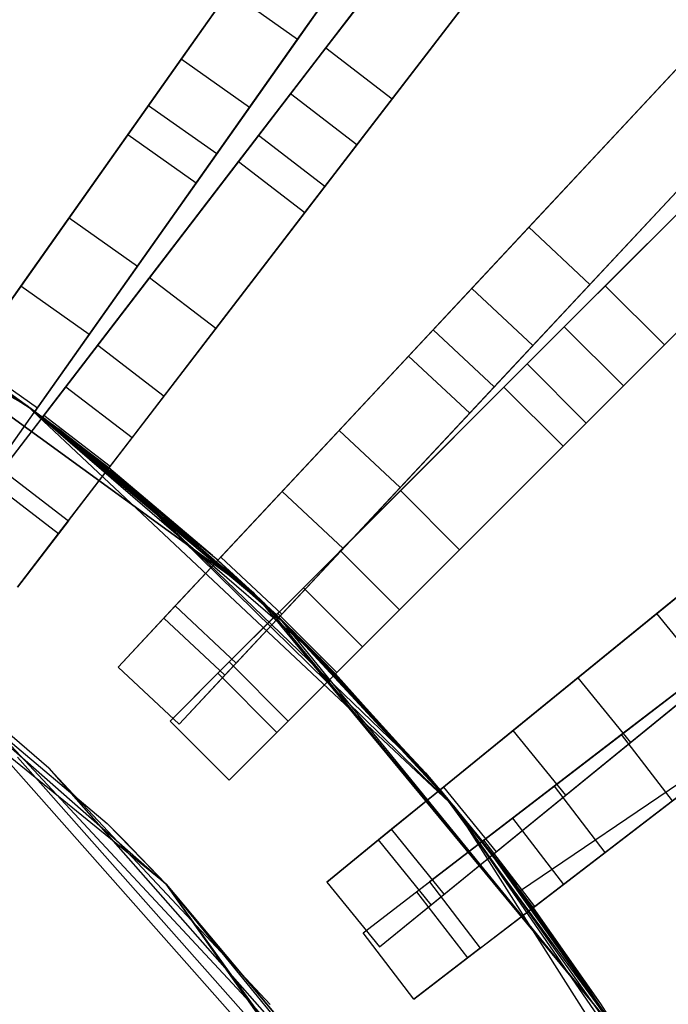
# Model space of a CAD drawing. Extents: x 0.2 to 26, y -12.8 to 12.8.
# Tile 91 of 97: x 17.2 to 19.1, y 3.9 to 6.8. Entities that reach past the tile are written whole.
import ezdxf

# ---------------------------------------------------------------- set-up
doc = ezdxf.new("R2010")
doc.units = 0
doc.header["$LTSCALE"] = 2.54
doc.layers.get('0').update_dxf_attribs({"color": 13, "linetype": 'CONTINUOUS'})

# ---------------------------------------------------------------- blocks, each defined once
blk = doc.blocks.new('PUKET-M-11161_B_STL')
at = {"color": 0}
for p, q in [((18.8723, 7.7451, 41.0515), (18.0956, 6.7328, 42.1723)), ((18.8723, 7.7451, 41.0515), (18.0956, 6.7328, 42.1723)), ((18.011, 6.7592, 30.2624), (18.6615, 7.6807, 26.4259)), ((18.011, 6.7592, 30.2624), (18.6615, 7.6807, 26.4259)), ((17.6626, 6.699, 30.2316), (18.3132, 7.6208, 26.384)), ((17.6626, 6.699, 30.2316), (18.3132, 7.6208, 26.384)), ((17.5652, 6.5611, 3.0687), (18.2845, 7.5801, 3.9391)), ((17.5652, 6.5611, 3.0687), (18.2845, 7.5801, 3.9391)), ((19.0707, 7.5929, 41.0515), (18.294, 6.5807, 42.1723)), ((19.0707, 7.5929, 41.0515), (18.294, 6.5807, 42.1723)), ((17.8944, 6.4706, 42.6925), (18.7192, 7.5456, 41.6555)), ((17.8944, 6.4706, 42.6925), (18.7192, 7.5456, 41.6555)), ((18.2119, 7.4773, 4.1609), (17.5029, 6.4729, 3.2954)), ((18.2119, 7.4773, 4.1609), (17.5029, 6.4729, 3.2954)), ((17.8668, 6.5548, 30.2316), (18.5175, 7.4766, 26.384)), ((17.8668, 6.5548, 30.2316), (18.5175, 7.4766, 26.384)), ((18.4887, 7.4359, 3.9391), (17.7694, 6.4169, 3.0687)), ((18.4887, 7.4359, 3.9391), (17.7694, 6.4169, 3.0687)), ((18.626, 7.4241, 18.7072), (17.99, 6.5953, 15.0852)), ((18.626, 7.4241, 18.7072), (17.99, 6.5953, 15.0852)), ((18.9176, 7.3934, 41.6555), (18.0927, 6.3184, 42.6925)), ((18.9176, 7.3934, 41.6555), (18.0927, 6.3184, 42.6925)), ((18.4162, 7.3331, 4.1609), (17.7072, 6.3287, 3.2954)), ((18.4162, 7.3331, 4.1609), (17.7072, 6.3287, 3.2954)), ((18.1884, 6.4431, 15.0852), (18.8244, 7.2719, 18.7072)), ((18.1884, 6.4431, 15.0852), (18.8244, 7.2719, 18.7072)), ((17.8347, 6.3928, 15.0929), (18.4708, 7.2217, 18.7313)), ((17.8347, 6.3928, 15.0929), (18.4708, 7.2217, 18.7313)), ((18.0331, 6.2406, 15.0929), (18.6691, 7.0695, 18.7313)), ((18.0331, 6.2406, 15.0929), (18.6691, 7.0695, 18.7313)), ((19.4727, 7.0207, 26.4259), (18.7028, 6.1963, 30.2624)), ((19.4727, 7.0207, 26.4259), (18.7028, 6.1963, 30.2624)), ((19.8338, 6.9236, 41.0515), (18.9316, 6.0215, 42.1723)), ((19.8338, 6.9236, 41.0515), (18.9316, 6.0215, 42.1723)), ((17.8068, 6.9033, 30.2624), (17.3275, 6.2243, 34.2595)), ((17.8068, 6.9033, 30.2624), (17.3275, 6.2243, 34.2595)), ((17.8068, 6.9033, 30.2624), (18.011, 6.7592, 30.2624)), ((17.8068, 6.9033, 30.2624), (18.011, 6.7592, 30.2624)), ((18.5321, 6.0136, 30.2316), (19.3022, 6.8381, 26.384)), ((18.5321, 6.0136, 30.2316), (19.3022, 6.8381, 26.384)), ((18.8855, 6.0257, 30.2624), (19.6554, 6.8501, 26.4259)), ((18.8855, 6.0257, 30.2624), (19.6554, 6.8501, 26.4259)), ((18.4169, 5.8902, 3.0687), (19.2682, 6.8017, 3.9391)), ((18.4169, 5.8902, 3.0687), (19.2682, 6.8017, 3.9391)), ((17.5317, 6.0801, 34.2595), (18.011, 6.7592, 30.2624)), ((17.5317, 6.0801, 34.2595), (18.011, 6.7592, 30.2624)), ((18.6978, 5.7877, 42.6925), (19.6559, 6.7458, 41.6555)), ((18.6978, 5.7877, 42.6925), (19.6559, 6.7458, 41.6555)), ((20.0105, 6.7469, 41.0515), (19.1084, 5.8447, 42.1723)), ((20.0105, 6.7469, 41.0515), (19.1084, 5.8447, 42.1723)), ((18.0956, 6.7328, 42.1723), (17.3181, 5.7196, 42.9191)), ((18.0956, 6.7328, 42.1723), (17.3181, 5.7196, 42.9191)), ((18.0956, 6.7328, 42.1723), (18.294, 6.5807, 42.1723)), ((18.0956, 6.7328, 42.1723), (18.294, 6.5807, 42.1723)), ((17.1832, 6.0199, 34.2389), (17.6626, 6.699, 30.2316)), ((17.1832, 6.0199, 34.2389), (17.6626, 6.699, 30.2316)), ((17.8668, 6.5548, 30.2316), (17.6626, 6.699, 30.2316)), ((17.8668, 6.5548, 30.2316), (17.6626, 6.699, 30.2316)), ((19.1823, 6.7098, 4.1609), (18.3432, 5.8113, 3.2954)), ((19.1823, 6.7098, 4.1609), (18.3432, 5.8113, 3.2954)), ((18.7148, 5.8429, 30.2316), (19.4849, 6.6675, 26.384)), ((18.7148, 5.8429, 30.2316), (19.4849, 6.6675, 26.384)), ((19.4509, 6.6311, 3.9391), (18.5996, 5.7195, 3.0687)), ((19.4509, 6.6311, 3.9391), (18.5996, 5.7195, 3.0687)), ((19.5477, 6.6376, 18.7072), (18.809, 5.8988, 15.0852)), ((19.5477, 6.6376, 18.7072), (18.809, 5.8988, 15.0852)), ((18.294, 6.5807, 42.1723), (17.5165, 5.5674, 42.9191)), ((18.294, 6.5807, 42.1723), (17.5165, 5.5674, 42.9191)), ((17.99, 6.5953, 15.0852), (17.5683, 6.0457, 11.6287)), ((17.99, 6.5953, 15.0852), (17.5683, 6.0457, 11.6287)), ((18.1884, 6.4431, 15.0852), (17.99, 6.5953, 15.0852)), ((18.1884, 6.4431, 15.0852), (17.99, 6.5953, 15.0852)), ((19.8327, 6.5691, 41.6555), (18.8746, 5.611, 42.6925)), ((19.8327, 6.5691, 41.6555), (18.8746, 5.611, 42.6925)), ((17.0209, 5.79, 2.6163), (17.5652, 6.5611, 3.0687)), ((17.0209, 5.79, 2.6163), (17.5652, 6.5611, 3.0687)), ((17.3875, 5.8758, 34.2389), (17.8668, 6.5548, 30.2316)), ((17.3875, 5.8758, 34.2389), (17.8668, 6.5548, 30.2316)), ((17.5652, 6.5611, 3.0687), (17.7694, 6.4169, 3.0687)), ((17.5652, 6.5611, 3.0687), (17.7694, 6.4169, 3.0687)), ((19.3651, 6.5391, 4.1609), (18.5259, 5.6406, 3.2954)), ((19.3651, 6.5391, 4.1609), (18.5259, 5.6406, 3.2954)), ((15.6638, 6.5084, 44.1364), (17.2014, 5.6631, 44.1364)), ((15.6638, 6.5084, 44.1364), (17.2014, 5.6631, 44.1364)), ((17.5029, 6.4729, 3.2954), (17.0209, 5.79, 2.8857)), ((17.5029, 6.4729, 3.2954), (17.0209, 5.79, 2.8857)), ((17.2484, 5.6287, 43.2437), (17.8944, 6.4706, 42.6925)), ((17.2484, 5.6287, 43.2437), (17.8944, 6.4706, 42.6925)), ((17.7072, 6.3287, 3.2954), (17.5029, 6.4729, 3.2954)), ((17.7072, 6.3287, 3.2954), (17.5029, 6.4729, 3.2954)), ((18.0927, 6.3184, 42.6925), (17.8944, 6.4706, 42.6925)), ((18.0927, 6.3184, 42.6925), (17.8944, 6.4706, 42.6925)), ((18.6285, 5.7184, 15.0929), (19.3673, 6.4572, 18.7313)), ((18.6285, 5.7184, 15.0929), (19.3673, 6.4572, 18.7313)), ((18.9857, 5.7221, 15.0852), (19.7245, 6.4608, 18.7072)), ((18.9857, 5.7221, 15.0852), (19.7245, 6.4608, 18.7072)), ((17.7667, 5.8935, 11.6287), (18.1884, 6.4431, 15.0852)), ((17.7667, 5.8935, 11.6287), (18.1884, 6.4431, 15.0852)), ((17.2014, 5.6631, 42.4364), (15.8807, 6.4183, 43.2437)), ((17.2014, 5.6631, 42.4364), (15.8807, 6.4183, 43.2437)), ((17.7694, 6.4169, 3.0687), (17.2251, 5.6458, 2.6163)), ((17.7694, 6.4169, 3.0687), (17.2251, 5.6458, 2.6163)), ((17.4134, 5.8437, 11.6201), (17.8347, 6.3928, 15.0929)), ((17.4134, 5.8437, 11.6201), (17.8347, 6.3928, 15.0929)), ((17.8347, 6.3928, 15.0929), (18.0331, 6.2406, 15.0929)), ((17.8347, 6.3928, 15.0929), (18.0331, 6.2406, 15.0929)), ((17.7072, 6.3287, 3.2954), (17.2251, 5.6458, 2.8857)), ((17.7072, 6.3287, 3.2954), (17.2251, 5.6458, 2.8857)), ((18.0927, 6.3184, 42.6925), (17.4467, 5.4765, 43.2437)), ((18.0927, 6.3184, 42.6925), (17.4467, 5.4765, 43.2437)), ((18.8053, 5.5417, 15.0929), (19.5441, 6.2804, 18.7313)), ((18.8053, 5.5417, 15.0929), (19.5441, 6.2804, 18.7313)), ((17.3275, 6.2243, 34.2595), (17.0284, 5.8006, 38.3441)), ((17.3275, 6.2243, 34.2595), (17.0284, 5.8006, 38.3441)), ((17.3275, 6.2243, 34.2595), (17.5317, 6.0801, 34.2595)), ((17.3275, 6.2243, 34.2595), (17.5317, 6.0801, 34.2595)), ((17.6117, 5.6915, 11.6201), (18.0331, 6.2406, 15.0929)), ((17.6117, 5.6915, 11.6201), (18.0331, 6.2406, 15.0929)), ((18.7028, 6.1963, 30.2624), (18.1355, 5.5889, 34.2595)), ((18.7028, 6.1963, 30.2624), (18.1355, 5.5889, 34.2595)), ((18.7028, 6.1963, 30.2624), (18.8855, 6.0257, 30.2624)), ((18.7028, 6.1963, 30.2624), (18.8855, 6.0257, 30.2624)), ((17.8787, 5.1028, 3.3364), (16.4592, 6.1341, 3.3364)), ((16.4592, 6.1341, 1.6364), (17.8787, 5.1028, 1.6364)), ((17.2251, 5.6458, 2.8857), (16.4592, 6.1341, 3.3364)), ((17.8787, 5.1028, 3.3364), (16.4592, 6.1341, 3.3364)), ((17.2251, 5.6458, 2.8857), (16.4592, 6.1341, 3.3364)), ((16.4592, 6.1341, 1.6364), (17.8787, 5.1028, 1.6364)), ((16.4781, 6.1237, 42.9711), (17.2014, 5.6631, 42.4364)), ((16.4781, 6.1237, 42.9711), (17.2014, 5.6631, 42.4364)), ((16.5326, 6.0932, 42.9708), (17.2014, 5.6631, 42.4364)), ((16.5326, 6.0932, 42.9708), (17.2014, 5.6631, 42.4364)), ((17.2326, 5.6564, 38.3441), (17.5317, 6.0801, 34.2595)), ((17.2326, 5.6564, 38.3441), (17.5317, 6.0801, 34.2595)), ((17.5683, 6.0457, 11.6287), (17.2521, 5.6335, 7.5246)), ((17.5683, 6.0457, 11.6287), (17.2521, 5.6335, 7.5246)), ((17.7667, 5.8935, 11.6287), (17.5683, 6.0457, 11.6287)), ((17.7667, 5.8935, 11.6287), (17.5683, 6.0457, 11.6287)), ((16.6409, 6.0307, 43.2433), (17.2014, 5.6631, 44.1364)), ((16.6409, 6.0307, 43.2433), (17.2014, 5.6631, 44.1364)), ((16.8842, 5.5963, 38.3338), (17.1832, 6.0199, 34.2389)), ((16.8842, 5.5963, 38.3338), (17.1832, 6.0199, 34.2389)), ((17.3875, 5.8758, 34.2389), (17.1832, 6.0199, 34.2389)), ((17.3875, 5.8758, 34.2389), (17.1832, 6.0199, 34.2389)), ((17.9648, 5.4061, 34.2389), (18.5321, 6.0136, 30.2316)), ((17.9648, 5.4061, 34.2389), (18.5321, 6.0136, 30.2316)), ((18.9316, 6.0215, 42.1723), (18.0285, 5.1184, 42.9191)), ((18.9316, 6.0215, 42.1723), (18.0285, 5.1184, 42.9191)), ((18.3182, 5.4183, 34.2595), (18.8855, 6.0257, 30.2624)), ((18.3182, 5.4183, 34.2595), (18.8855, 6.0257, 30.2624)), ((18.7148, 5.8429, 30.2316), (18.5321, 6.0136, 30.2316)), ((18.7148, 5.8429, 30.2316), (18.5321, 6.0136, 30.2316)), ((18.9316, 6.0215, 42.1723), (19.1084, 5.8447, 42.1723)), ((18.9316, 6.0215, 42.1723), (19.1084, 5.8447, 42.1723)), ((16.6946, 5.9987, 42.9711), (17.2014, 5.6631, 42.4364)), ((16.6946, 5.9987, 42.9711), (17.2014, 5.6631, 42.4364)), ((16.6946, 5.9987, 43.2437), (17.2014, 5.6631, 44.1364)), ((16.6946, 5.9987, 43.2437), (17.2014, 5.6631, 44.1364)), ((17.4504, 5.4813, 7.5246), (17.7667, 5.8935, 11.6287)), ((17.4504, 5.4813, 7.5246), (17.7667, 5.8935, 11.6287)), ((17.7726, 5.2004, 2.6163), (18.4169, 5.8902, 3.0687)), ((17.7726, 5.2004, 2.6163), (18.4169, 5.8902, 3.0687)), ((18.809, 5.8988, 15.0852), (18.3191, 5.409, 11.6287)), ((18.809, 5.8988, 15.0852), (18.3191, 5.409, 11.6287)), ((18.4169, 5.8902, 3.0687), (18.5996, 5.7195, 3.0687)), ((18.4169, 5.8902, 3.0687), (18.5996, 5.7195, 3.0687)), ((18.9857, 5.7221, 15.0852), (18.809, 5.8988, 15.0852)), ((18.9857, 5.7221, 15.0852), (18.809, 5.8988, 15.0852)), ((17.0884, 5.4521, 38.3338), (17.3875, 5.8758, 34.2389)), ((17.0884, 5.4521, 38.3338), (17.3875, 5.8758, 34.2389)), ((17.0978, 5.4325, 7.4956), (17.4134, 5.8437, 11.6201)), ((17.0978, 5.4325, 7.4956), (17.4134, 5.8437, 11.6201)), ((17.4134, 5.8437, 11.6201), (17.6117, 5.6915, 11.6201)), ((17.4134, 5.8437, 11.6201), (17.6117, 5.6915, 11.6201)), ((18.1475, 5.2355, 34.2389), (18.7148, 5.8429, 30.2316)), ((18.1475, 5.2355, 34.2389), (18.7148, 5.8429, 30.2316)), ((19.1084, 5.8447, 42.1723), (18.2052, 4.9416, 42.9191)), ((19.1084, 5.8447, 42.1723), (18.2052, 4.9416, 42.9191)), ((18.3432, 5.8113, 3.2954), (17.7726, 5.2004, 2.8857)), ((18.3432, 5.8113, 3.2954), (17.7726, 5.2004, 2.8857)), ((18.5259, 5.6406, 3.2954), (18.3432, 5.8113, 3.2954)), ((18.5259, 5.6406, 3.2954), (18.3432, 5.8113, 3.2954)), ((20.0392, 5.8173, 4.1609), (19.0855, 5.0414, 3.2954)), ((20.0392, 5.8173, 4.1609), (19.0855, 5.0414, 3.2954)), ((17.0284, 5.8006, 38.3441), (17.2326, 5.6564, 38.3441)), ((17.0284, 5.8006, 38.3441), (17.2326, 5.6564, 38.3441)), ((17.9475, 5.0373, 43.2437), (18.6978, 5.7877, 42.6925)), ((17.9475, 5.0373, 43.2437), (18.6978, 5.7877, 42.6925)), ((18.8746, 5.611, 42.6925), (18.6978, 5.7877, 42.6925)), ((18.8746, 5.611, 42.6925), (18.6978, 5.7877, 42.6925)), ((17.2251, 5.6458, 2.8857), (17.0724, 5.7546, 2.8861)), ((17.2251, 5.6458, 2.8857), (17.0724, 5.7546, 2.8861)), ((17.3181, 5.7196, 42.9191), (17.2484, 5.6287, 42.9711)), ((17.3181, 5.7196, 42.9191), (17.2484, 5.6287, 42.9711)), ((17.3181, 5.7196, 42.9191), (17.5165, 5.5674, 42.9191)), ((17.3181, 5.7196, 42.9191), (17.5165, 5.5674, 42.9191)), ((18.5996, 5.7195, 3.0687), (17.9554, 5.0297, 2.6163)), ((18.5996, 5.7195, 3.0687), (17.9554, 5.0297, 2.6163)), ((18.1391, 5.229, 11.6201), (18.6285, 5.7184, 15.0929)), ((18.1391, 5.229, 11.6201), (18.6285, 5.7184, 15.0929)), ((18.4959, 5.2322, 11.6287), (18.9857, 5.7221, 15.0852)), ((18.4959, 5.2322, 11.6287), (18.9857, 5.7221, 15.0852)), ((18.6285, 5.7184, 15.0929), (18.8053, 5.5417, 15.0929)), ((18.6285, 5.7184, 15.0929), (18.8053, 5.5417, 15.0929)), ((17.1336, 5.7117, 42.4364), (17.2014, 5.6631, 42.4364)), ((17.1336, 5.7117, 42.4364), (17.2014, 5.6631, 42.4364)), ((17.2962, 5.2803, 7.4956), (17.6117, 5.6915, 11.6201)), ((17.2962, 5.2803, 7.4956), (17.6117, 5.6915, 11.6201)), ((17.1173, 5.4931, 42.4364), (17.2326, 5.6564, 38.3441)), ((17.1173, 5.4931, 42.4364), (17.2326, 5.6564, 38.3441)), ((17.1745, 5.6825, 2.6166), (17.2251, 5.6458, 2.6163)), ((17.1745, 5.6825, 2.6166), (17.2251, 5.6458, 2.6163)), ((17.2014, 5.6631, 42.4364), (17.7562, 5.2151, 42.4364)), ((17.2014, 5.6631, 44.1364), (17.2014, 5.6631, 42.4364)), ((17.2014, 5.6631, 42.4364), (17.7562, 5.2151, 42.4364)), ((17.2014, 5.6631, 42.4364), (17.2985, 5.5913, 42.9708)), ((17.2014, 5.6631, 42.4364), (17.2985, 5.5913, 42.9708)), ((17.2014, 5.6631, 42.4364), (17.2484, 5.6287, 42.9711)), ((17.2014, 5.6631, 42.4364), (17.2484, 5.6287, 42.9711)), ((17.2014, 5.6631, 44.1364), (17.2014, 5.6631, 42.4364)), ((17.2014, 5.6631, 44.1364), (17.2484, 5.6287, 43.2437)), ((17.2014, 5.6631, 44.1364), (17.2484, 5.6287, 43.2437)), ((17.2014, 5.6631, 44.1364), (17.4467, 5.4765, 43.2437)), ((17.2014, 5.6631, 44.1364), (17.4467, 5.4765, 43.2437)), ((17.2014, 5.6631, 44.1364), (17.9475, 5.0373, 42.9711)), ((18.0806, 4.9054, 43.2433), (17.2014, 5.6631, 44.1364)), ((17.2014, 5.6631, 44.1364), (18.4805, 4.462, 44.1364)), ((18.0806, 4.9054, 43.2433), (17.2014, 5.6631, 44.1364)), ((17.9475, 5.0373, 43.2437), (17.2014, 5.6631, 44.1364)), ((17.9475, 5.0373, 43.2437), (17.2014, 5.6631, 44.1364)), ((17.2014, 5.6631, 44.1364), (17.9475, 5.0373, 42.9711)), ((17.2014, 5.6631, 44.1364), (18.4805, 4.462, 44.1364)), ((17.2521, 5.6335, 7.5246), (17.1271, 5.4706, 3.3364)), ((17.2521, 5.6335, 7.5246), (17.1271, 5.4706, 3.3364)), ((17.7726, 5.2004, 2.8857), (17.2251, 5.6458, 2.8857)), ((17.2251, 5.6458, 2.8857), (17.8787, 5.1028, 3.3364)), ((17.7726, 5.2004, 2.8857), (17.2251, 5.6458, 2.8857)), ((17.7726, 5.2004, 2.6163), (17.2251, 5.6458, 2.6163)), ((17.2251, 5.6458, 2.6163), (17.2251, 5.6458, 2.8857)), ((17.2251, 5.6458, 2.8857), (17.8787, 5.1028, 3.3364)), ((17.7726, 5.2004, 2.6163), (17.2251, 5.6458, 2.6163)), ((17.8787, 5.1028, 1.6364), (17.2251, 5.6458, 2.6163)), ((17.8787, 5.1028, 1.6364), (17.2251, 5.6458, 2.6163)), ((17.2251, 5.6458, 2.6163), (17.2251, 5.6458, 2.8857)), ((17.2484, 5.6287, 42.9711), (17.2985, 5.5913, 42.9708)), ((17.2484, 5.6287, 43.2437), (17.2484, 5.6287, 42.9711)), ((17.4467, 5.4765, 43.2437), (17.2484, 5.6287, 43.2437)), ((17.2484, 5.6287, 43.2437), (17.2484, 5.6287, 42.9711)), ((17.2484, 5.6287, 42.9711), (17.2985, 5.5913, 42.9708)), ((17.4467, 5.4765, 43.2437), (17.2484, 5.6287, 43.2437)), ((17.4504, 5.4813, 7.5246), (17.2521, 5.6335, 7.5246)), ((17.4504, 5.4813, 7.5246), (17.2521, 5.6335, 7.5246)), ((18.5259, 5.6406, 3.2954), (17.9554, 5.0297, 2.8857)), ((18.5259, 5.6406, 3.2954), (17.9554, 5.0297, 2.8857)), ((18.8746, 5.611, 42.6925), (18.1242, 4.8606, 43.2437)), ((18.8746, 5.611, 42.6925), (18.1242, 4.8606, 43.2437)), ((17.7562, 5.2151, 42.4364), (17.2985, 5.5913, 42.9708)), ((17.2985, 5.5913, 42.9708), (17.4467, 5.4765, 42.9711)), ((17.7562, 5.2151, 42.4364), (17.2985, 5.5913, 42.9708)), ((17.2985, 5.5913, 42.9708), (17.4467, 5.4765, 42.9711)), ((17.5165, 5.5674, 42.9191), (17.4467, 5.4765, 42.9711)), ((17.5165, 5.5674, 42.9191), (17.4467, 5.4765, 42.9711)), ((18.1355, 5.5889, 34.2595), (17.7815, 5.2099, 38.3441)), ((18.1355, 5.5889, 34.2595), (17.7815, 5.2099, 38.3441)), ((18.1355, 5.5889, 34.2595), (18.3182, 5.4183, 34.2595)), ((18.1355, 5.5889, 34.2595), (18.3182, 5.4183, 34.2595)), ((18.3159, 5.0522, 11.6201), (18.8053, 5.5417, 15.0929)), ((18.3159, 5.0522, 11.6201), (18.8053, 5.5417, 15.0929)), ((17.3254, 5.3184, 3.3364), (17.4504, 5.4813, 7.5246)), ((17.3254, 5.3184, 3.3364), (17.4504, 5.4813, 7.5246)), ((17.1271, 5.4706, 3.3364), (17.3254, 5.3184, 3.3364)), ((17.1271, 5.4706, 3.3364), (17.3254, 5.3184, 3.3364)), ((18.394, 4.5645, 42.4364), (17.4467, 5.4765, 43.2437)), ((17.4467, 5.4765, 43.2437), (18.4805, 4.462, 42.4364)), ((18.394, 4.5645, 42.4364), (17.4467, 5.4765, 43.2437)), ((17.9994, 4.9867, 42.4364), (17.4467, 5.4765, 43.2437)), ((17.9994, 4.9867, 42.4364), (17.4467, 5.4765, 43.2437)), ((17.9994, 4.9867, 42.4364), (17.4467, 5.4765, 42.9711)), ((17.4467, 5.4765, 42.9711), (17.4467, 5.4765, 43.2437)), ((17.9994, 4.9867, 42.4364), (17.4467, 5.4765, 42.9711)), ((17.7562, 5.2151, 42.4364), (17.4467, 5.4765, 42.9711)), ((17.7562, 5.2151, 42.4364), (17.4467, 5.4765, 42.9711)), ((17.9475, 5.0373, 42.9711), (17.4467, 5.4765, 43.2437)), ((17.9475, 5.0373, 42.9711), (17.4467, 5.4765, 43.2437)), ((17.4467, 5.4765, 43.2437), (18.4805, 4.462, 42.4364)), ((17.4467, 5.4765, 42.9711), (17.4467, 5.4765, 43.2437)), ((17.0978, 5.4325, 7.4956), (17.2962, 5.2803, 7.4956)), ((17.0978, 5.4325, 7.4956), (17.2962, 5.2803, 7.4956)), ((17.6108, 5.0271, 38.3338), (17.9648, 5.4061, 34.2389)), ((17.6108, 5.0271, 38.3338), (17.9648, 5.4061, 34.2389)), ((18.3191, 5.409, 11.6287), (17.9518, 5.0417, 7.5246)), ((18.3191, 5.409, 11.6287), (17.9518, 5.0417, 7.5246)), ((17.9643, 5.0392, 38.3441), (18.3182, 5.4183, 34.2595)), ((17.9643, 5.0392, 38.3441), (18.3182, 5.4183, 34.2595)), ((18.1475, 5.2355, 34.2389), (17.9648, 5.4061, 34.2389)), ((18.1475, 5.2355, 34.2389), (17.9648, 5.4061, 34.2389)), ((18.4959, 5.2322, 11.6287), (18.3191, 5.409, 11.6287)), ((18.4959, 5.2322, 11.6287), (18.3191, 5.409, 11.6287)), ((19.4943, 5.3739, 30.2624), (18.8495, 4.8494, 34.2595)), ((19.4943, 5.3739, 30.2624), (18.8495, 4.8494, 34.2595)), ((17.3254, 5.3184, 3.3364), (17.1732, 5.1201, 3.3364)), ((17.3254, 5.3184, 3.3364), (17.1732, 5.1201, 3.3364)), ((17.6181, 4.2318, 1.6364), (16.3083, 5.2974, 1.6364)), ((17.6181, 4.2318, 1.6364), (16.3083, 5.2974, 1.6364)), ((17.1732, 5.1201, 3.3364), (17.2962, 5.2803, 7.4956)), ((17.1732, 5.1201, 3.3364), (17.2962, 5.2803, 7.4956)), ((17.7562, 5.2151, 42.4364), (17.9994, 4.9867, 42.4364)), ((17.7562, 5.2151, 42.4364), (17.9994, 4.9867, 42.4364)), ((17.7726, 4.8625, 7.4956), (18.1391, 5.229, 11.6201)), ((17.7726, 4.8625, 7.4956), (18.1391, 5.229, 11.6201)), ((17.7935, 4.8565, 38.3338), (18.1475, 5.2355, 34.2389)), ((17.7935, 4.8565, 38.3338), (18.1475, 5.2355, 34.2389)), ((18.1285, 4.8649, 7.5246), (18.4959, 5.2322, 11.6287)), ((18.1285, 4.8649, 7.5246), (18.4959, 5.2322, 11.6287)), ((18.1391, 5.229, 11.6201), (18.3159, 5.0522, 11.6201)), ((18.1391, 5.229, 11.6201), (18.3159, 5.0522, 11.6201)), ((18.6555, 4.6915, 34.2389), (19.3002, 5.2161, 30.2316)), ((18.6555, 4.6915, 34.2389), (19.3002, 5.2161, 30.2316)), ((17.7815, 5.2099, 38.3441), (17.6451, 5.0638, 42.4364)), ((17.7815, 5.2099, 38.3441), (17.6451, 5.0638, 42.4364)), ((17.8787, 5.1028, 3.3364), (17.7726, 5.2004, 2.8857)), ((17.7726, 5.2004, 2.8857), (17.7726, 5.2004, 2.6163)), ((17.7726, 5.2004, 2.6163), (17.8787, 5.1028, 1.6364)), ((17.8189, 5.1583, 2.8861), (17.7726, 5.2004, 2.8857)), ((17.8787, 5.1028, 3.3364), (17.7726, 5.2004, 2.8857)), ((17.7726, 5.2004, 2.6163), (17.8787, 5.1028, 2.6167)), ((17.7726, 5.2004, 2.6163), (17.8787, 5.1028, 1.6364)), ((17.7726, 5.2004, 2.6163), (17.8787, 5.1028, 2.6167)), ((17.8189, 5.1583, 2.8861), (17.7726, 5.2004, 2.8857)), ((17.7726, 5.2004, 2.8857), (17.7726, 5.2004, 2.6163)), ((17.7815, 5.2099, 38.3441), (17.9643, 5.0392, 38.3441)), ((17.7815, 5.2099, 38.3441), (17.9643, 5.0392, 38.3441)), ((19.6675, 5.2071, 42.1723), (18.6543, 4.4296, 42.9191)), ((19.6675, 5.2071, 42.1723), (18.6543, 4.4296, 42.9191)), ((17.8787, 5.1028, 2.8862), (17.8189, 5.1583, 2.8861)), ((17.8189, 5.1583, 2.8861), (17.8787, 5.1028, 3.3364)), ((17.8189, 5.1583, 2.8861), (17.8787, 5.1028, 3.3364)), ((17.8787, 5.1028, 2.8862), (17.8189, 5.1583, 2.8861)), ((19.0073, 4.6555, 34.2595), (19.652, 5.18, 30.2624)), ((19.0073, 4.6555, 34.2595), (19.652, 5.18, 30.2624)), ((17.968, 5.0174, 3.3364), (17.8787, 5.1028, 3.3364)), ((17.8787, 5.1028, 1.6364), (18.9972, 3.7508, 1.6364)), ((17.9554, 5.0297, 2.8857), (17.8787, 5.1028, 2.8862)), ((17.8787, 5.1028, 2.8862), (17.8787, 5.1028, 3.3364)), ((17.968, 5.0174, 3.3364), (17.8787, 5.1028, 3.3364)), ((17.8787, 5.1028, 2.8862), (17.8787, 5.1028, 3.3364)), ((17.8787, 5.1028, 2.6167), (17.8787, 5.1028, 1.6364)), ((17.8787, 5.1028, 2.6167), (17.8787, 5.1028, 1.6364)), ((17.8787, 5.1028, 2.6167), (17.9102, 5.073, 2.6166)), ((17.9102, 5.073, 2.6166), (17.8787, 5.1028, 1.6364)), ((17.9102, 5.073, 2.6166), (17.8787, 5.1028, 1.6364)), ((17.8787, 5.1028, 1.6364), (18.9972, 3.7508, 1.6364)), ((17.8787, 5.1028, 2.6167), (17.9102, 5.073, 2.6166)), ((17.9554, 5.0297, 2.8857), (17.8787, 5.1028, 2.8862)), ((18.0285, 5.1184, 42.9191), (17.9475, 5.0373, 42.9711)), ((18.0285, 5.1184, 42.9191), (17.9475, 5.0373, 42.9711)), ((18.0285, 5.1184, 42.9191), (18.2052, 4.9416, 42.9191)), ((18.0285, 5.1184, 42.9191), (18.2052, 4.9416, 42.9191)), ((18.4371, 4.5139, 2.6163), (19.1693, 5.1096, 3.0687)), ((18.4371, 4.5139, 2.6163), (19.1693, 5.1096, 3.0687)), ((19.53, 5.1015, 15.0852), (18.9804, 4.6798, 11.6287)), ((19.53, 5.1015, 15.0852), (18.9804, 4.6798, 11.6287)), ((17.9102, 5.073, 2.6166), (18.9972, 3.7508, 1.6364)), ((17.9102, 5.073, 2.6166), (18.9972, 3.7508, 1.6364)), ((17.9102, 5.073, 2.6166), (17.9554, 5.0297, 2.6163)), ((17.9102, 5.073, 2.6166), (17.9554, 5.0297, 2.6163)), ((16.6926, 5.0437, 3.3364), (17.4413, 4.4135, 3.3364)), ((16.6926, 5.0437, 3.3364), (17.4413, 4.4135, 3.3364)), ((16.6926, 5.0437, 3.3364), (17.6181, 4.2318, 1.6364)), ((16.6926, 5.0437, 3.3364), (17.6181, 4.2318, 1.6364)), ((17.6451, 5.0638, 42.4364), (17.4744, 4.881, 42.4364)), ((17.6451, 5.0638, 42.4364), (17.4744, 4.881, 42.4364)), ((17.8278, 4.8931, 42.4364), (17.6451, 5.0638, 42.4364)), ((17.8278, 4.8931, 42.4364), (17.6451, 5.0638, 42.4364)), ((17.9518, 5.0417, 7.5246), (17.8066, 4.8964, 3.3364)), ((17.9518, 5.0417, 7.5246), (17.8066, 4.8964, 3.3364)), ((17.8278, 4.8931, 42.4364), (17.9643, 5.0392, 38.3441)), ((17.8278, 4.8931, 42.4364), (17.9643, 5.0392, 38.3441)), ((17.9475, 5.0373, 42.9711), (18.4805, 4.462, 42.4364)), ((17.9475, 5.0373, 42.9711), (17.9923, 4.9937, 42.9708)), ((17.9475, 5.0373, 42.9711), (18.4805, 4.462, 42.4364)), ((18.0806, 4.9054, 43.2433), (17.9475, 5.0373, 43.2437)), ((17.9475, 5.0373, 43.2437), (17.9475, 5.0373, 42.9711)), ((17.9475, 5.0373, 43.2437), (17.9475, 5.0373, 42.9711)), ((17.9475, 5.0373, 42.9711), (17.9923, 4.9937, 42.9708)), ((18.0806, 4.9054, 43.2433), (17.9475, 5.0373, 43.2437)), ((17.9494, 4.6857, 7.4956), (18.3159, 5.0522, 11.6201)), ((17.9494, 4.6857, 7.4956), (18.3159, 5.0522, 11.6201)), ((18.1285, 4.8649, 7.5246), (17.9518, 5.0417, 7.5246)), ((18.1285, 4.8649, 7.5246), (17.9518, 5.0417, 7.5246)), ((19.0855, 5.0414, 3.2954), (18.4371, 4.5139, 2.8857)), ((19.0855, 5.0414, 3.2954), (18.4371, 4.5139, 2.8857)), ((19.2433, 4.8475, 3.2954), (19.0855, 5.0414, 3.2954)), ((19.2433, 4.8475, 3.2954), (19.0855, 5.0414, 3.2954)), ((17.4744, 4.881, 42.4364), (17.6108, 5.0271, 38.3338)), ((17.4744, 4.881, 42.4364), (17.6108, 5.0271, 38.3338)), ((17.7935, 4.8565, 38.3338), (17.6108, 5.0271, 38.3338)), ((17.7935, 4.8565, 38.3338), (17.6108, 5.0271, 38.3338)), ((18.1217, 4.8632, 3.3364), (17.9554, 5.0297, 2.8857)), ((17.9554, 5.0297, 2.8857), (17.968, 5.0174, 3.3364)), ((17.9554, 5.0297, 2.8857), (17.968, 5.0174, 3.3364)), ((17.9554, 5.0297, 2.6163), (18.9972, 3.7508, 1.6364)), ((17.9554, 5.0297, 2.6163), (18.9972, 3.7508, 1.6364)), ((17.9554, 5.0297, 2.6163), (18.4371, 4.5139, 2.6163)), ((17.9554, 5.0297, 2.6163), (17.9554, 5.0297, 2.8857)), ((17.9554, 5.0297, 2.8857), (18.4371, 4.5139, 2.8857)), ((17.9554, 5.0297, 2.6163), (18.4371, 4.5139, 2.6163)), ((17.9554, 5.0297, 2.8857), (18.4371, 4.5139, 2.8857)), ((18.1217, 4.8632, 3.3364), (17.9554, 5.0297, 2.8857)), ((17.9554, 5.0297, 2.6163), (17.9554, 5.0297, 2.8857)), ((18.1217, 4.8632, 3.3364), (17.968, 5.0174, 3.3364)), ((18.1217, 4.8632, 3.3364), (17.968, 5.0174, 3.3364)), ((19.8197, 5.0087, 42.1723), (18.8065, 4.2312, 42.9191)), ((19.8197, 5.0087, 42.1723), (18.8065, 4.2312, 42.9191)), ((18.8133, 4.4976, 34.2389), (19.458, 5.0222, 30.2316)), ((18.8133, 4.4976, 34.2389), (19.458, 5.0222, 30.2316)), ((17.9923, 4.9937, 42.9708), (18.4805, 4.462, 42.4364)), ((17.9923, 4.9937, 42.9708), (18.4805, 4.462, 42.4364)), ((17.9923, 4.9937, 42.9708), (18.1242, 4.8606, 42.9711)), ((17.9923, 4.9937, 42.9708), (18.1242, 4.8606, 42.9711)), ((17.9994, 4.9867, 42.4364), (18.394, 4.5645, 42.4364)), ((17.9994, 4.9867, 42.4364), (18.394, 4.5645, 42.4364)), ((18.5634, 4.3598, 43.2437), (19.4053, 5.0058, 42.6925)), ((18.5634, 4.3598, 43.2437), (19.4053, 5.0058, 42.6925)), ((18.2052, 4.9416, 42.9191), (18.1242, 4.8606, 42.9711)), ((18.2052, 4.9416, 42.9191), (18.1242, 4.8606, 42.9711)), ((18.7784, 4.5248, 11.6201), (19.3275, 4.9462, 15.0929)), ((18.7784, 4.5248, 11.6201), (19.3275, 4.9462, 15.0929)), ((17.6298, 4.7197, 3.3364), (17.8066, 4.8964, 3.3364)), ((17.6298, 4.7197, 3.3364), (17.8066, 4.8964, 3.3364)), ((17.6571, 4.7104, 42.4364), (17.8278, 4.8931, 42.4364)), ((17.6571, 4.7104, 42.4364), (17.8278, 4.8931, 42.4364)), ((17.8066, 4.8964, 3.3364), (17.9833, 4.7197, 3.3364)), ((17.8066, 4.8964, 3.3364), (17.9833, 4.7197, 3.3364)), ((18.1242, 4.8606, 43.2437), (18.0806, 4.9054, 43.2433)), ((18.0806, 4.9054, 43.2433), (18.4805, 4.462, 44.1364)), ((18.0806, 4.9054, 43.2433), (18.4805, 4.462, 44.1364)), ((18.1242, 4.8606, 43.2437), (18.0806, 4.9054, 43.2433)), ((19.3271, 4.9156, 3.0687), (18.5949, 4.3199, 2.6163)), ((19.3271, 4.9156, 3.0687), (18.5949, 4.3199, 2.6163)), ((17.4744, 4.881, 42.4364), (17.6571, 4.7104, 42.4364)), ((17.4744, 4.881, 42.4364), (17.6571, 4.7104, 42.4364)), ((17.6298, 4.7197, 3.3364), (17.7726, 4.8625, 7.4956)), ((17.6298, 4.7197, 3.3364), (17.7726, 4.8625, 7.4956)), ((17.7726, 4.8625, 7.4956), (17.9494, 4.6857, 7.4956)), ((17.7726, 4.8625, 7.4956), (17.9494, 4.6857, 7.4956)), ((17.9833, 4.7197, 3.3364), (18.1285, 4.8649, 7.5246)), ((17.9833, 4.7197, 3.3364), (18.1285, 4.8649, 7.5246)), ((18.5102, 4.4258, 3.3364), (18.1217, 4.8632, 3.3364)), ((18.1217, 4.8632, 3.3364), (18.4371, 4.5139, 2.8857)), ((18.1217, 4.8632, 3.3364), (18.4371, 4.5139, 2.8857)), ((18.1217, 4.8632, 3.3364), (18.4772, 4.4659, 2.8861)), ((18.1217, 4.8632, 3.3364), (18.4772, 4.4659, 2.8861)), ((18.5102, 4.4258, 3.3364), (18.1217, 4.8632, 3.3364)), ((18.1242, 4.8606, 42.9711), (18.4805, 4.462, 42.4364)), ((18.1242, 4.8606, 42.9711), (18.4805, 4.462, 42.4364)), ((18.1242, 4.8606, 42.9711), (18.1242, 4.8606, 43.2437)), ((18.1242, 4.8606, 43.2437), (18.4805, 4.462, 44.1364)), ((18.1242, 4.8606, 43.2437), (18.4805, 4.462, 44.1364)), ((18.1242, 4.8606, 42.9711), (18.1242, 4.8606, 43.2437)), ((17.6571, 4.7104, 42.4364), (17.7935, 4.8565, 38.3338)), ((17.6571, 4.7104, 42.4364), (17.7935, 4.8565, 38.3338)), ((18.8495, 4.8494, 34.2595), (18.4472, 4.5221, 38.3441)), ((18.8495, 4.8494, 34.2595), (18.4472, 4.5221, 38.3441)), ((19.2433, 4.8475, 3.2954), (18.5949, 4.3199, 2.8857)), ((19.2433, 4.8475, 3.2954), (18.5949, 4.3199, 2.8857)), ((18.8495, 4.8494, 34.2595), (19.0073, 4.6555, 34.2595)), ((18.8495, 4.8494, 34.2595), (19.0073, 4.6555, 34.2595)), ((17.2668, 4.5791, 42.4364), (16.9996, 4.8094, 42.4364)), ((16.9996, 4.8094, 44.1364), (18.1521, 3.5754, 44.1364)), ((17.2668, 4.5791, 42.4364), (16.9996, 4.8094, 42.4364)), ((17.2668, 4.5791, 42.4364), (16.9996, 4.8094, 44.1364)), ((17.2668, 4.5791, 42.4364), (16.9996, 4.8094, 44.1364)), ((16.9996, 4.8094, 44.1364), (18.1521, 3.5754, 44.1364)), ((19.5575, 4.8075, 42.6925), (18.6782, 4.2116, 43.2433)), ((19.5575, 4.8075, 42.6925), (18.6782, 4.2116, 43.2433)), ((19.5575, 4.8075, 42.6925), (18.7156, 4.1615, 43.2437)), ((19.5575, 4.8075, 42.6925), (18.7156, 4.1615, 43.2437)), ((18.9306, 4.3265, 11.6201), (19.4797, 4.7478, 15.0929)), ((18.9306, 4.3265, 11.6201), (19.4797, 4.7478, 15.0929)), ((17.8066, 4.5429, 3.3364), (17.6298, 4.7197, 3.3364)), ((17.8066, 4.5429, 3.3364), (17.6298, 4.7197, 3.3364)), ((17.9833, 4.7197, 3.3364), (17.8066, 4.5429, 3.3364)), ((17.9833, 4.7197, 3.3364), (17.8066, 4.5429, 3.3364)), ((17.8066, 4.5429, 3.3364), (17.9494, 4.6857, 7.4956)), ((17.8066, 4.5429, 3.3364), (17.9494, 4.6857, 7.4956)), ((18.2532, 4.3643, 38.3338), (18.6555, 4.6915, 34.2389)), ((18.2532, 4.3643, 38.3338), (18.6555, 4.6915, 34.2389)), ((18.8133, 4.4976, 34.2389), (18.6555, 4.6915, 34.2389)), ((18.8133, 4.4976, 34.2389), (18.6555, 4.6915, 34.2389)), ((18.9804, 4.6798, 11.6287), (18.5682, 4.3635, 7.5246)), ((18.9804, 4.6798, 11.6287), (18.5682, 4.3635, 7.5246)), ((18.605, 4.3282, 38.3441), (19.0073, 4.6555, 34.2595)), ((18.605, 4.3282, 38.3441), (19.0073, 4.6555, 34.2595)), ((19.1326, 4.4815, 11.6287), (18.9804, 4.6798, 11.6287)), ((19.1326, 4.4815, 11.6287), (18.9804, 4.6798, 11.6287)), ((18.1576, 3.5001, 44.1003), (17.1727, 4.6119, 44.1003)), ((17.1727, 4.6119, 1.6003), (18.1576, 3.5001, 1.6003)), ((18.1576, 3.5001, 44.1003), (17.1727, 4.6119, 44.1003)), ((17.1727, 4.6119, 1.6003), (18.1576, 3.5001, 1.6003)), ((17.1528, 4.5894, 44.1003), (18.1329, 3.483, 44.1003)), ((18.1329, 3.483, 1.6003), (17.1528, 4.5894, 1.6003)), ((18.1329, 3.483, 1.6003), (17.1528, 4.5894, 1.6003)), ((17.1528, 4.5894, 44.1003), (18.1329, 3.483, 44.1003)), ((17.929, 3.8722, 42.4364), (17.2668, 4.5791, 42.4364)), ((17.2668, 4.5791, 42.4364), (18.1521, 3.5754, 44.1364)), ((17.2668, 4.5791, 42.4364), (18.1521, 3.5754, 44.1364)), ((17.929, 3.8722, 42.4364), (17.2668, 4.5791, 42.4364)), ((18.394, 4.5645, 42.4364), (18.4805, 4.462, 42.4364)), ((18.394, 4.5645, 42.4364), (18.4805, 4.462, 42.4364)), ((18.4472, 4.5221, 38.3441), (18.2921, 4.3959, 42.4364)), ((18.4472, 4.5221, 38.3441), (18.2921, 4.3959, 42.4364)), ((18.3672, 4.2093, 7.4956), (18.7784, 4.5248, 11.6201)), ((18.3672, 4.2093, 7.4956), (18.7784, 4.5248, 11.6201)), ((18.4371, 4.5139, 2.6163), (18.5561, 4.369, 2.6166)), ((18.9972, 3.7508, 1.6364), (18.4371, 4.5139, 2.6163)), ((18.9972, 3.7508, 1.6364), (18.4371, 4.5139, 2.6163)), ((18.4371, 4.5139, 2.8857), (18.4371, 4.5139, 2.6163)), ((18.4772, 4.4659, 2.8861), (18.4371, 4.5139, 2.8857)), ((18.4371, 4.5139, 2.6163), (18.5561, 4.369, 2.6166)), ((18.4772, 4.4659, 2.8861), (18.4371, 4.5139, 2.8857)), ((18.4371, 4.5139, 2.8857), (18.4371, 4.5139, 2.6163)), ((18.4472, 4.5221, 38.3441), (18.605, 4.3282, 38.3441)), ((18.4472, 4.5221, 38.3441), (18.605, 4.3282, 38.3441)), ((18.7784, 4.5248, 11.6201), (18.9306, 4.3265, 11.6201)), ((18.7784, 4.5248, 11.6201), (18.9306, 4.3265, 11.6201)), ((18.411, 4.1703, 38.3338), (18.8133, 4.4976, 34.2389)), ((18.411, 4.1703, 38.3338), (18.8133, 4.4976, 34.2389)), ((18.7204, 4.1652, 7.5246), (19.1326, 4.4815, 11.6287)), ((18.7204, 4.1652, 7.5246), (19.1326, 4.4815, 11.6287)), ((18.5949, 4.3199, 2.8857), (18.4772, 4.4659, 2.8861)), ((18.4772, 4.4659, 2.8861), (18.6647, 4.2294, 3.3364)), ((18.5102, 4.4258, 3.3364), (18.4772, 4.4659, 2.8861)), ((18.5102, 4.4258, 3.3364), (18.4772, 4.4659, 2.8861)), ((18.4772, 4.4659, 2.8861), (18.6647, 4.2294, 3.3364)), ((18.5949, 4.3199, 2.8857), (18.4772, 4.4659, 2.8861)), ((18.4805, 4.462, 42.4364), (18.5502, 4.3763, 42.4364)), ((18.4805, 4.462, 44.1364), (18.4805, 4.462, 42.4364)), ((19.1801, 3.4457, 43.2433), (18.4805, 4.462, 44.1364)), ((18.4805, 4.462, 44.1364), (19.4207, 2.9805, 44.1364)), ((19.1801, 3.4457, 43.2433), (18.4805, 4.462, 44.1364)), ((19.0856, 3.6077, 43.2437), (18.4805, 4.462, 44.1364)), ((19.0856, 3.6077, 43.2437), (18.4805, 4.462, 44.1364)), ((18.7156, 4.1615, 43.2437), (18.4805, 4.462, 44.1364)), ((18.6782, 4.2116, 43.2433), (18.4805, 4.462, 44.1364)), ((18.7156, 4.1615, 43.2437), (18.4805, 4.462, 44.1364)), ((18.6782, 4.2116, 43.2433), (18.4805, 4.462, 44.1364)), ((18.5634, 4.3598, 43.2437), (18.4805, 4.462, 44.1364)), ((18.5634, 4.3598, 43.2437), (18.4805, 4.462, 44.1364)), ((18.5634, 4.3598, 42.9711), (18.4805, 4.462, 42.4364)), ((18.4805, 4.462, 44.1364), (18.4805, 4.462, 42.4364)), ((18.5634, 4.3598, 42.9711), (18.4805, 4.462, 42.4364)), ((18.4805, 4.462, 42.4364), (18.5502, 4.3763, 42.4364)), ((18.4805, 4.462, 44.1364), (19.4207, 2.9805, 44.1364)), ((18.6647, 4.2294, 3.3364), (18.5102, 4.4258, 3.3364)), ((18.6647, 4.2294, 3.3364), (18.5102, 4.4258, 3.3364)), ((18.6543, 4.4296, 42.9191), (18.5634, 4.3598, 42.9711)), ((18.6543, 4.4296, 42.9191), (18.5634, 4.3598, 42.9711)), ((18.6543, 4.4296, 42.9191), (18.8065, 4.2312, 42.9191)), ((18.6543, 4.4296, 42.9191), (18.8065, 4.2312, 42.9191)), ((17.4413, 4.4135, 3.3364), (17.4916, 4.3633, 3.3364)), ((17.4413, 4.4135, 3.3364), (17.4916, 4.3633, 3.3364)), ((17.4413, 4.4135, 3.3364), (17.6181, 4.2318, 1.6364)), ((17.4413, 4.4135, 3.3364), (17.6181, 4.2318, 1.6364)), ((18.2921, 4.3959, 42.4364), (18.0982, 4.2381, 42.4364)), ((18.2921, 4.3959, 42.4364), (18.0982, 4.2381, 42.4364)), ((18.4499, 4.202, 42.4364), (18.2921, 4.3959, 42.4364)), ((18.4499, 4.202, 42.4364), (18.2921, 4.3959, 42.4364)), ((17.4916, 4.3633, 3.3364), (17.6181, 4.2318, 3.3364)), ((17.6181, 4.2318, 1.6364), (17.4916, 4.3633, 3.3364)), ((17.4916, 4.3633, 3.3364), (17.6181, 4.2318, 3.3364)), ((17.6181, 4.2318, 1.6364), (17.4916, 4.3633, 3.3364)), ((18.0982, 4.2381, 42.4364), (18.2532, 4.3643, 38.3338)), ((18.0982, 4.2381, 42.4364), (18.2532, 4.3643, 38.3338)), ((18.411, 4.1703, 38.3338), (18.2532, 4.3643, 38.3338)), ((18.411, 4.1703, 38.3338), (18.2532, 4.3643, 38.3338)), ((18.5682, 4.3635, 7.5246), (18.4053, 4.2385, 3.3364)), ((18.5682, 4.3635, 7.5246), (18.4053, 4.2385, 3.3364)), ((18.5502, 4.3763, 42.4364), (18.9172, 3.874, 42.4364)), ((18.5634, 4.3598, 42.9711), (18.5502, 4.3763, 42.4364)), ((18.5634, 4.3598, 42.9711), (18.5502, 4.3763, 42.4364)), ((18.6021, 4.3107, 42.9708), (18.5502, 4.3763, 42.4364)), ((18.6021, 4.3107, 42.9708), (18.5502, 4.3763, 42.4364)), ((18.5502, 4.3763, 42.4364), (18.9172, 3.874, 42.4364)), ((18.5561, 4.369, 2.6166), (18.9972, 3.7508, 1.6364)), ((18.5561, 4.369, 2.6166), (18.9972, 3.7508, 1.6364)), ((18.5561, 4.369, 2.6166), (18.5949, 4.3199, 2.6163)), ((18.5561, 4.369, 2.6166), (18.5949, 4.3199, 2.6163)), ((18.6782, 4.2116, 43.2433), (18.5634, 4.3598, 43.2437)), ((18.5634, 4.3598, 43.2437), (18.5634, 4.3598, 42.9711)), ((18.5634, 4.3598, 42.9711), (18.6021, 4.3107, 42.9708)), ((18.5634, 4.3598, 43.2437), (18.5634, 4.3598, 42.9711)), ((18.5634, 4.3598, 42.9711), (18.6021, 4.3107, 42.9708)), ((18.6782, 4.2116, 43.2433), (18.5634, 4.3598, 43.2437)), ((18.7204, 4.1652, 7.5246), (18.5682, 4.3635, 7.5246)), ((18.7204, 4.1652, 7.5246), (18.5682, 4.3635, 7.5246)), ((18.4499, 4.202, 42.4364), (18.605, 4.3282, 38.3441)), ((18.4499, 4.202, 42.4364), (18.605, 4.3282, 38.3441)), ((18.5194, 4.011, 7.4956), (18.9306, 4.3265, 11.6201)), ((18.5194, 4.011, 7.4956), (18.9306, 4.3265, 11.6201)), ((18.5949, 4.3199, 2.6163), (18.9972, 3.7508, 1.6364)), ((18.5949, 4.3199, 2.6163), (18.9972, 3.7508, 1.6364)), ((18.5949, 4.3199, 2.6163), (18.5949, 4.3199, 2.8857)), ((18.5949, 4.3199, 2.8857), (18.9972, 3.7508, 3.3364)), ((18.5949, 4.3199, 2.8857), (18.9972, 3.7508, 3.3364)), ((18.5949, 4.3199, 2.8857), (18.6647, 4.2294, 3.3364)), ((18.5949, 4.3199, 2.8857), (18.6647, 4.2294, 3.3364)), ((18.5949, 4.3199, 2.6163), (18.5949, 4.3199, 2.8857)), ((18.6021, 4.3107, 42.9708), (18.9172, 3.874, 42.4364)), ((18.6021, 4.3107, 42.9708), (18.9172, 3.874, 42.4364)), ((18.6021, 4.3107, 42.9708), (18.7156, 4.1615, 42.9711)), ((18.6021, 4.3107, 42.9708), (18.7156, 4.1615, 42.9711)), ((17.6181, 4.2318, 3.3364), (18.0397, 3.7296, 3.3364)), ((18.5918, 2.8524, 1.6364), (17.6181, 4.2318, 1.6364)), ((18.54, 2.9502, 3.3364), (17.6181, 4.2318, 1.6364)), ((18.5918, 2.8524, 1.6364), (17.6181, 4.2318, 1.6364)), ((18.54, 2.9502, 3.3364), (17.6181, 4.2318, 1.6364)), ((18.1423, 3.5893, 3.3364), (17.6181, 4.2318, 1.6364)), ((18.0397, 3.7296, 3.3364), (17.6181, 4.2318, 1.6364)), ((18.1423, 3.5893, 3.3364), (17.6181, 4.2318, 1.6364)), ((18.0397, 3.7296, 3.3364), (17.6181, 4.2318, 1.6364)), ((17.6181, 4.2318, 3.3364), (18.0397, 3.7296, 3.3364)), ((17.6181, 4.2318, 3.3364), (17.6181, 4.2318, 1.6364)), ((17.6181, 4.2318, 3.3364), (17.6181, 4.2318, 1.6364)), ((18.0982, 4.2381, 42.4364), (18.256, 4.0442, 42.4364)), ((18.0982, 4.2381, 42.4364), (18.256, 4.0442, 42.4364)), ((18.2069, 4.0863, 3.3364), (18.4053, 4.2385, 3.3364)), ((18.2069, 4.0863, 3.3364), (18.4053, 4.2385, 3.3364)), ((18.4053, 4.2385, 3.3364), (18.5575, 4.0402, 3.3364)), ((18.4053, 4.2385, 3.3364), (18.5575, 4.0402, 3.3364)), ((18.9972, 3.7508, 3.3364), (18.6647, 4.2294, 3.3364)), ((18.9972, 3.7508, 3.3364), (18.6647, 4.2294, 3.3364)), ((18.7156, 4.1615, 43.2437), (18.6782, 4.2116, 43.2433)), ((18.7156, 4.1615, 43.2437), (18.6782, 4.2116, 43.2433)), ((18.8065, 4.2312, 42.9191), (18.7156, 4.1615, 42.9711)), ((18.8065, 4.2312, 42.9191), (18.7156, 4.1615, 42.9711)), ((18.2069, 4.0863, 3.3364), (18.3672, 4.2093, 7.4956)), ((18.2069, 4.0863, 3.3364), (18.3672, 4.2093, 7.4956)), ((18.256, 4.0442, 42.4364), (18.4499, 4.202, 42.4364)), ((18.256, 4.0442, 42.4364), (18.4499, 4.202, 42.4364)), ((18.3672, 4.2093, 7.4956), (18.5194, 4.011, 7.4956)), ((18.3672, 4.2093, 7.4956), (18.5194, 4.011, 7.4956)), ((18.256, 4.0442, 42.4364), (18.411, 4.1703, 38.3338)), ((18.256, 4.0442, 42.4364), (18.411, 4.1703, 38.3338)), ((18.5575, 4.0402, 3.3364), (18.7204, 4.1652, 7.5246)), ((18.5575, 4.0402, 3.3364), (18.7204, 4.1652, 7.5246)), ((19.0856, 3.6077, 43.2437), (18.7156, 4.1615, 43.2437)), ((19.0856, 3.6077, 42.9711), (18.7156, 4.1615, 42.9711)), ((18.7156, 4.1615, 42.9711), (18.7156, 4.1615, 43.2437)), ((19.0856, 3.6077, 43.2437), (18.7156, 4.1615, 43.2437)), ((18.7156, 4.1615, 42.9711), (18.9172, 3.874, 42.4364)), ((18.7156, 4.1615, 42.9711), (18.9172, 3.874, 42.4364)), ((18.7156, 4.1615, 42.9711), (19.0597, 3.6504, 42.4364)), ((18.7156, 4.1615, 42.9711), (19.0597, 3.6504, 42.4364)), ((19.0856, 3.6077, 42.9711), (18.7156, 4.1615, 42.9711)), ((18.7156, 4.1615, 42.9711), (18.7156, 4.1615, 43.2437)), ((18.3591, 3.888, 3.3364), (18.2069, 4.0863, 3.3364)), ((18.3591, 3.888, 3.3364), (18.2069, 4.0863, 3.3364)), ((18.5575, 4.0402, 3.3364), (18.3591, 3.888, 3.3364)), ((18.5575, 4.0402, 3.3364), (18.3591, 3.888, 3.3364)), ((18.3591, 3.888, 3.3364), (18.5194, 4.011, 7.4956)), ((18.3591, 3.888, 3.3364), (18.5194, 4.011, 7.4956)), ((18.9172, 3.874, 42.4364), (19.0597, 3.6504, 42.4364)), ((18.9172, 3.874, 42.4364), (19.0597, 3.6504, 42.4364))]:
    blk.add_line(p, q, dxfattribs=at)

msp = doc.modelspace()

# ---------------------------------------------------------------- block references
at = {"color": 0}
msp.add_blockref('PUKET-M-11161_B_STL', (0, 0), dxfattribs=at)

doc.saveas('drawing.dxf')
